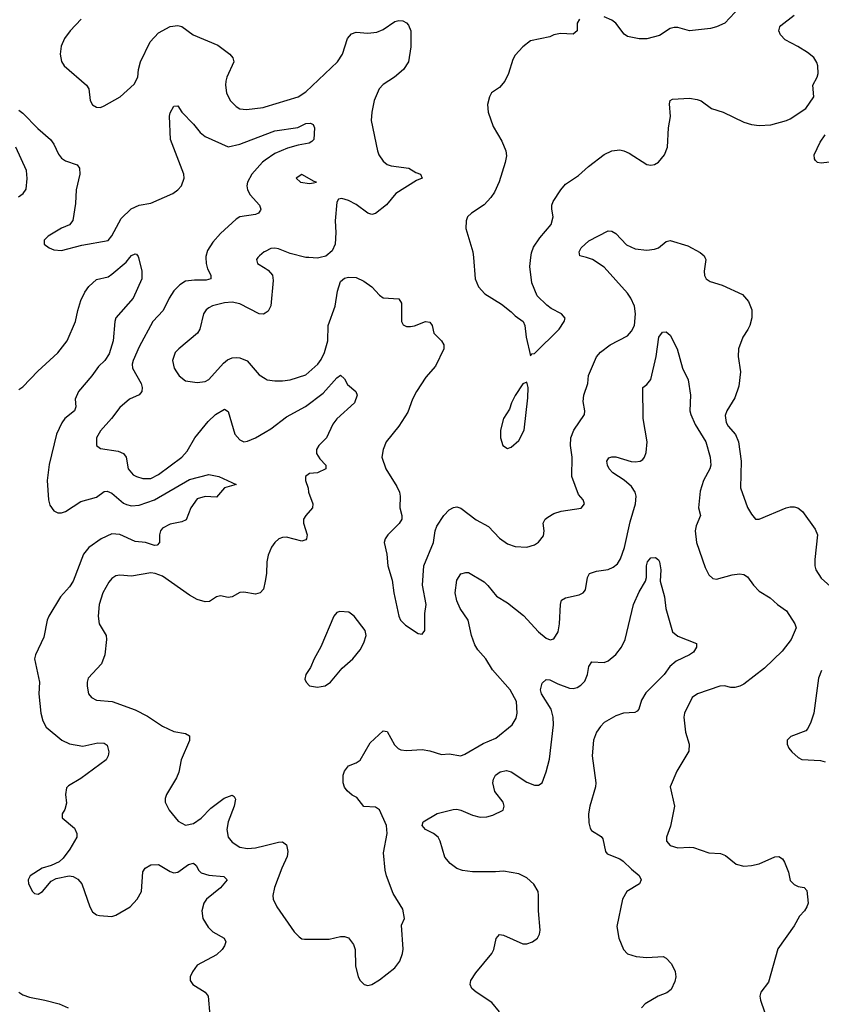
# Model space of a CAD drawing. Header units: inches. Extents: x 2143765 to 2212928, y 878963 to 1017374.
# Tile 62 of 256: x 2148734 to 2152870, y 926148 to 931227. Entities that reach past the tile are written whole.
import ezdxf

# ---------------------------------------------------------------- set-up
doc = ezdxf.new("R2010")
doc.units = ezdxf.units.IN
doc.header["$MEASUREMENT"] = 0
for name, color, linetype in [('C1942', 7, 'Continuous'), ('C1943', 7, 'Continuous'), ('C1952', 7, 'Continuous'), ('C1953', 7, 'Continuous')]:
    doc.layers.add(name, color=color, linetype=linetype)

msp = doc.modelspace()

# ---------------------------------------------------------------- linework, layer by layer
at = {"layer": 'C1942', "color": 5}
for points, elevation in [([(2148730, 929320.3), (2148750, 929333.8), (2148826.6, 929413.4), (2148930.5, 929509.5), (2148978.5, 929570), (2149021, 929670), (2149033.1, 929726.9), (2149050, 929778), (2149070, 929821.3), (2149090, 929850.3), (2149130, 929886.4), (2149190, 929901.6), (2149210, 929914.4), (2149282.9, 929977.1), (2149301.6, 930000)], 420), ([(2149346.9, 930000), (2149364.2, 929930), (2149364, 929890), (2149318.5, 929790), (2149230.2, 929690), (2149223.9, 929670), (2149215.5, 929570), (2149195.8, 929504.2), (2149173.6, 929470), (2149141.3, 929438.7), (2149106.1, 929390), (2149037.2, 929310), (2149020.2, 929270), (2149024.2, 929230), (2149016.9, 929210), (2148967.3, 929170), (2148951.8, 929148.2), (2148924.4, 929090), (2148886.6, 928933.4), (2148876.1, 928850), (2148882.6, 928750), (2148890, 928722.4), (2148910, 928694), (2148930, 928684.2), (2148950, 928683.5), (2148970, 928690.2), (2149050, 928741.8), (2149130, 928764.4), (2149170, 928794), (2149184.4, 928795.6), (2149210, 928784.4), (2149270, 928733.1), (2149285.5, 928725.5), (2149310, 928719.8), (2149350, 928722.5), (2149430, 928751.1), (2149610, 928856.1), (2149710, 928881.7), (2149760.7, 928870), (2149850.8, 928830), (2149790, 928811.5), (2149750, 928764.2), (2149690, 928768.1), (2149650, 928755), (2149616.5, 928710), (2149592.6, 928647.4), (2149570, 928636.8), (2149510, 928625.6), (2149470, 928605.1), (2149459.8, 928590), (2149455.5, 928570), (2149455.8, 928530), (2149443.2, 928516.8), (2149430, 928514), (2149383.7, 928530), (2149330, 928535), (2149250, 928571), (2149210, 928574.6), (2149154.7, 928550), (2149090, 928504.4), (2149063.8, 928470), (2149008.9, 928330), (2148990, 928302), (2148943.7, 928250), (2148884.4, 928150), (2148876.1, 928130), (2148857.8, 928042.2), (2148814.6, 927950), (2148810.3, 927930), (2148835.2, 927810), (2148832.9, 927750), (2148843.6, 927650), (2148852.8, 927610), (2148870, 927577.6), (2148950.9, 927510.9), (2148990, 927491.2), (2149059, 927479), (2149136.2, 927496.2), (2149170, 927495.6), (2149184.6, 927484.6), (2149193.1, 927450), (2149190.3, 927430), (2149179.5, 927410), (2149050, 927312.4), (2148985.1, 927274.9), (2148975.2, 927264.7), (2148970.2, 927230), (2148975.2, 927184.8), (2148967, 927153), (2148953, 927130), (2148953.4, 927110), (2149016.4, 927056.4), (2149029.1, 927030), (2149028.1, 927010), (2148992.4, 926947.6), (2148958, 926902), (2148937.6, 926882.4), (2148896.5, 926863.5), (2148850, 926849.6), (2148788.4, 926810), (2148777.6, 926790), (2148779.5, 926770), (2148799.3, 926730), (2148810, 926719.3), (2148830, 926716.4), (2148851.3, 926730), (2148897, 926783), (2148922.9, 926797.1), (2148988.5, 926811.6), (2149010, 926807.9), (2149033.9, 926793.8), (2149054.6, 926770), (2149095.2, 926650), (2149110, 926625.3), (2149130, 926610.3), (2149146.1, 926606.1), (2149210, 926600.2), (2149230, 926607.1), (2149303.5, 926650), (2149340.3, 926690), (2149362, 926730), (2149369, 926831), (2149381.3, 926850), (2149410, 926867.1), (2149450, 926869.3), (2149510, 926832.3), (2149530, 926825.5), (2149550, 926830.3), (2149605.1, 926870), (2149630, 926875.3), (2149644.5, 926864.5), (2149658.2, 926838.2), (2149670, 926826), (2149710, 926814.3), (2149787.3, 926807.3), (2149804.4, 926790), (2149770, 926748.7), (2149698, 926690), (2149684.7, 926670), (2149672.9, 926630), (2149678.4, 926590), (2149705.7, 926545.7), (2149730, 926522.6), (2149788.5, 926490), (2149796.9, 926470), (2149791.4, 926450), (2149778, 926430), (2149750, 926403.1), (2149650.3, 926349.7), (2149624.8, 926315.2), (2149612.7, 926290), (2149613, 926270), (2149627.7, 926250), (2149690, 926210.3), (2149706, 926190), (2149714.7, 926090)], 420), ([(2149694.5, 930000), (2149695.3, 929970), (2149702.5, 929942.5), (2149719.7, 929910), (2149720.4, 929890), (2149696.3, 929883.7), (2149635.8, 929884.2), (2149590, 929878.5), (2149559.7, 929860.3), (2149530, 929828.5), (2149505.2, 929790), (2149473.4, 929726.6), (2149420.9, 929670), (2149350, 929540.4), (2149319.5, 929470), (2149313.9, 929450), (2149315.8, 929430), (2149360.2, 929350), (2149366.3, 929330), (2149364.9, 929310), (2149350, 929291.8), (2149301, 929270), (2149250, 929226), (2149208, 929170), (2149150, 929106), (2149130.3, 929070), (2149130.3, 929030.4), (2149150, 929014.4), (2149242.2, 929002.2), (2149269.2, 928989.2), (2149283.1, 928970), (2149293.4, 928910), (2149320, 928880), (2149336.3, 928870), (2149370, 928859.7), (2149410, 928861), (2149450, 928880.6), (2149570.9, 928970), (2149598.2, 929001.8), (2149637.8, 929070), (2149705.7, 929154.3), (2149743.5, 929190), (2149790, 929218), (2149810, 929206.8), (2149844, 929090), (2149870, 929059.5), (2149890.3, 929050.3), (2149910, 929052.4), (2149950, 929070.2), (2150000, 929099.2)], 440), ([(2149963.4, 930000), (2149956.3, 929990), (2149960.7, 929970), (2150000, 929944.9)], 460), ([(2150000, 929713.8), (2149991.5, 929708.5), (2149970, 929710.8), (2149870, 929761), (2149830, 929769.8), (2149790, 929766.6), (2149729.4, 929750.6), (2149710, 929741.1), (2149695.8, 929730), (2149682, 929710), (2149663.6, 929630), (2149651.7, 929610), (2149554.9, 929530), (2149536.5, 929510), (2149522.3, 929470), (2149531.6, 929430), (2149542.3, 929410), (2149557, 929390), (2149590, 929364.4), (2149650, 929355.6), (2149690, 929361.5), (2149710, 929372), (2149785.1, 929454.9), (2149806.9, 929473.1), (2149830, 929483.6), (2149850, 929484.7), (2149870, 929483.2), (2149907, 929467), (2149970, 929395.8), (2150000, 929376.8)], 460), ([(2150000, 928331.6), (2149992.4, 928290), (2149974.8, 928270), (2149950, 928264.2), (2149890, 928273.3), (2149870, 928271.8), (2149830, 928249.5), (2149810, 928247), (2149770, 928255.1), (2149750, 928249.5), (2149714, 928226), (2149690, 928223.5), (2149650, 928236), (2149610, 928258), (2149470, 928356.2), (2149432.7, 928370), (2149410, 928373.3), (2149310, 928357.2), (2149250, 928361.3), (2149230, 928357.6), (2149210, 928344.5), (2149193.9, 928326.1), (2149162, 928270), (2149143.7, 928210), (2149138.4, 928150), (2149143.8, 928110), (2149179.3, 928050), (2149181.6, 928030), (2149173, 927950), (2149156.2, 927903.8), (2149088, 927830), (2149081.6, 927810), (2149081.3, 927790), (2149088.7, 927750), (2149103.8, 927730), (2149130, 927717.4), (2149211.3, 927710), (2149330, 927667.9), (2149393.7, 927633.7), (2149470, 927582.6), (2149530, 927556), (2149590, 927545.3), (2149610, 927533.4), (2149610, 927509.2), (2149567, 927410), (2149554.4, 927345.6), (2149543, 927317), (2149490.8, 927230), (2149484, 927210), (2149484, 927190), (2149504.9, 927150), (2149552.1, 927092.1), (2149590, 927072.2), (2149630, 927080.8), (2149670, 927109.1), (2149720.3, 927159.7), (2149788.7, 927211.3), (2149830, 927226.7), (2149839.9, 927219.9), (2149846.7, 927206.7), (2149839.7, 927170), (2149809.4, 927090), (2149802.6, 927050), (2149810, 927010.7), (2149830, 926984.9), (2149870, 926958.5), (2149910, 926951.2), (2149950, 926955.6), (2150000, 926967.4)], 440), ([(2148730, 926210.9), (2148750, 926197.2), (2148784.1, 926184.1), (2148864, 926170), (2148938, 926150), (2148984.7, 926130)], 380)]:
    msp.add_lwpolyline(points, dxfattribs=dict(at, elevation=elevation))
at = {"layer": 'C1943', "color": 5}
for points, elevation in [([(2149051.4, 931230), (2148994.3, 931170), (2148964.4, 931130), (2148947.9, 931090), (2148942.3, 931050), (2148950, 931011), (2148963.8, 930990), (2149078.7, 930890), (2149090.3, 930870), (2149097.1, 930810), (2149110, 930787.7), (2149130, 930775.5), (2149150, 930774.9), (2149170, 930782.4), (2149252.7, 930830), (2149324.8, 930895.3), (2149344.2, 930930), (2149346.6, 930970), (2149357.7, 931010), (2149407, 931113), (2149450, 931159.2), (2149510, 931192.6), (2149550, 931197.6), (2149570, 931192.3), (2149629, 931149), (2149756.4, 931096.4), (2149818.2, 931050), (2149834.4, 931030), (2149839.1, 931010), (2149802.7, 930930), (2149797.7, 930910), (2149795.2, 930890), (2149800.2, 930850), (2149819.5, 930810), (2149850, 930779.5), (2149870, 930767.4), (2149904.2, 930764.2), (2149990, 930774.6), (2150000, 930777.6)], 460), ([(2148730, 930760.7), (2148750, 930745.5), (2148826.8, 930666.8), (2148892.2, 930610), (2148910, 930585.5), (2148933.6, 930533.6), (2148950, 930512.2), (2148970, 930499.5), (2149030, 930479.1), (2149041.6, 930461.6), (2149043.7, 930430), (2149025.7, 930350), (2149021.6, 930278.4), (2149008.2, 930191.8), (2148990.4, 930169.6), (2148950, 930151.6), (2148880.7, 930110), (2148860.7, 930090), (2148860.7, 930070), (2148886, 930050), (2148910, 930040.5), (2148950, 930037.1), (2149055.1, 930064.9), (2149190, 930087.4), (2149210, 930112.7), (2149258, 930202), (2149309, 930251), (2149350, 930270.2), (2149410, 930281.2), (2149523.6, 930330), (2149550, 930348.9), (2149568.3, 930370), (2149582.6, 930410), (2149580.9, 930430), (2149511.4, 930610), (2149506, 930730), (2149510, 930746.8), (2149530, 930780.7), (2149550, 930782.8), (2149570.4, 930750), (2149630, 930688.5), (2149664.9, 930644.9), (2149690, 930624.2), (2149810, 930572.2), (2149870, 930585.2), (2150000, 930634.5)], 440), ([(2148727, 930313), (2148752.4, 930330), (2148766.5, 930353.5), (2148772.6, 930407.4), (2148768.4, 930450), (2148713.1, 930570)], 440), ([(2150000, 930501.9), (2149987, 930493), (2149931.4, 930430), (2149910.1, 930390), (2149905.1, 930370), (2149908.6, 930350), (2149923.1, 930323.1), (2149971.6, 930270), (2149978, 930250), (2149975.8, 930244.2), (2149965.5, 930230), (2149950, 930222.2), (2149870, 930209.7), (2149850, 930197.7), (2149770, 930124.1), (2149730, 930080.4), (2149703.4, 930036.6), (2149694.4, 930005.6), (2149694.5, 930000)], 440), ([(2150000, 930032.2), (2149995.5, 930030), (2149970.5, 930010), (2149963.4, 930000)], 460), ([(2149301.6, 930000), (2149310, 930010.3), (2149330, 930019.1), (2149337.1, 930017.1), (2149345.5, 930005.5), (2149346.9, 930000)], 420)]:
    msp.add_lwpolyline(points, dxfattribs=dict(at, elevation=elevation))
at = {"layer": 'C1952', "color": 5}
for points, elevation in [([(2150000, 929376.8), (2150010.3, 929370.3), (2150050, 929363.6), (2150090, 929364.9), (2150130.3, 929370.3), (2150210, 929394.9), (2150272, 929450), (2150290, 929474.4), (2150306.6, 929510), (2150323.1, 929570), (2150325.7, 929650), (2150361, 929750), (2150373.5, 929826.5), (2150390, 929876), (2150410, 929894), (2150430, 929899.1), (2150470, 929898), (2150510, 929879.3), (2150550, 929848.4), (2150590, 929805.5), (2150610, 929792.2), (2150690, 929787.3), (2150704.4, 929764.4), (2150704.4, 929670), (2150712.8, 929652.8), (2150730, 929644.9), (2150750, 929644.9), (2150771.5, 929648.5), (2150828, 929670), (2150850, 929666.8), (2150862, 929650), (2150870.7, 929610), (2150910, 929570.7), (2150923, 929550), (2150923, 929530), (2150879.5, 929440.5), (2150830, 929382.7), (2150781.7, 929310), (2150760.3, 929270), (2150736.5, 929203.5), (2150690.2, 929129.8), (2150624.9, 929050), (2150608.7, 929010), (2150603.1, 928970), (2150622.4, 928910), (2150679.6, 928819.6), (2150694, 928790), (2150697.6, 928770), (2150695.5, 928710), (2150706, 928670), (2150705.5, 928650), (2150692.4, 928627.6), (2150634, 928570), (2150618.8, 928550), (2150614, 928530), (2150628.2, 928470), (2150633, 928410), (2150655.5, 928335.5), (2150664.9, 928270), (2150690.6, 928150.6), (2150698, 928130), (2150724.5, 928104.5), (2150790, 928061), (2150810, 928058), (2150824, 928076), (2150824.1, 928164.1), (2150831.6, 928210), (2150811.5, 928310), (2150818.9, 928410), (2150868.6, 928530), (2150877.6, 928590), (2150886.1, 928613.9), (2150922.7, 928670), (2150950, 928698.3), (2150971.7, 928711.7), (2150990, 928714), (2151010, 928706.7), (2151090, 928646.9), (2151153, 928613), (2151210, 928552), (2151250, 928522.6), (2151290, 928510.4), (2151350, 928506.4), (2151390, 928518.4), (2151410, 928532.7), (2151436.1, 928563.9), (2151440.5, 928590), (2151435.4, 928630), (2151446, 928650), (2151458.2, 928661.8), (2151490, 928680.3), (2151528.1, 928691.9), (2151631.8, 928708.2), (2151648.7, 928730), (2151642, 928750), (2151618, 928778), (2151582.4, 928870), (2151584.8, 928970), (2151575.3, 929030), (2151578, 929070), (2151593.3, 929110), (2151648.5, 929190), (2151649.8, 929210), (2151642, 929258), (2151645.1, 929290), (2151664.7, 929350), (2151668.5, 929391.6), (2151710, 929487.3), (2151730, 929511.7), (2151780.5, 929550), (2151870, 929596.9), (2151890, 929620.3), (2151905.8, 929650), (2151911.9, 929710), (2151905.5, 929750), (2151887.5, 929790), (2151870, 929815.8), (2151750, 929950.8), (2151690, 929990.8), (2151658.7, 930000)], 460), ([(2150284.7, 930000), (2150270, 929996.4), (2150226.5, 930000)], 460), ([(2151075, 930000), (2151084.4, 929890), (2151100.5, 929850), (2151133.1, 929813.1), (2151219.5, 929759.5), (2151270, 929720.7), (2151290, 929698.8), (2151331, 929671), (2151341, 929650), (2151346.8, 929590), (2151370, 929494), (2151376.4, 929503.6), (2151390, 929506), (2151517.2, 929630), (2151544, 929670), (2151548, 929688), (2151528.7, 929710), (2151476.6, 929736.6), (2151453.8, 929753.8), (2151403.2, 929803.2), (2151376.2, 929870), (2151365.4, 929954.6), (2151371.3, 930000)], 480), ([(2152269.8, 930000), (2152274.4, 929990), (2152266, 929930), (2152268.1, 929908.1), (2152275.5, 929890), (2152296.5, 929876.5), (2152358.2, 929858.2), (2152464, 929810), (2152494.2, 929774.2), (2152511.1, 929731.1), (2152511.3, 929690), (2152501.3, 929650), (2152491.6, 929628.4), (2152464.4, 929590), (2152442.4, 929530), (2152440.9, 929490), (2152453.2, 929410), (2152443.8, 929336.2), (2152423.5, 929276.5), (2152382, 929210), (2152373.9, 929186.1), (2152379.1, 929150), (2152389.2, 929130), (2152427.8, 929087.8), (2152443.5, 929050), (2152456.2, 928950), (2152452.5, 928812.5), (2152490, 928711), (2152510, 928676), (2152531, 928651), (2152550, 928650.8), (2152689.4, 928710), (2152710, 928714), (2152730, 928714.6), (2152748.9, 928708.9), (2152773, 928690), (2152838.3, 928598.3), (2152850.5, 928570), (2152836.7, 928443.3), (2152836.4, 928410), (2152841.6, 928390), (2152870, 928345.5), (2152932.4, 928290)], 460), ([(2150000, 929944.9), (2150015.2, 929935.2), (2150039, 929910), (2150042.4, 929882.4), (2150029.3, 929750.7), (2150016.3, 929723.7), (2150000, 929713.8)], 460), ([(2150000, 926967.4), (2150070, 926983.8), (2150090, 926985.3), (2150110.2, 926970.2), (2150116.9, 926936.9), (2150114.2, 926910), (2150086, 926850), (2150048.8, 926750), (2150040.4, 926710), (2150042.4, 926690), (2150061.3, 926650), (2150150, 926522), (2150175.9, 926495.9), (2150190, 926486), (2150203.5, 926483.5), (2150330, 926484.9), (2150390, 926498), (2150410, 926498), (2150430, 926490.7), (2150456.5, 926456.5), (2150465.3, 926430), (2150466.3, 926346.3), (2150480.4, 926290), (2150490, 926270.8), (2150510.5, 926250.5), (2150530, 926244.9), (2150550, 926250.5), (2150590, 926273.4), (2150670, 926336.4), (2150695.4, 926370), (2150709.8, 926410), (2150712.3, 926432.2), (2150703.7, 926556.3), (2150719, 926590), (2150710, 926638), (2150660.4, 926720.4), (2150626.6, 926810), (2150620.1, 926840.1), (2150611.8, 926930), (2150629.7, 927030), (2150627.1, 927070), (2150590, 927151.8), (2150570, 927164.5), (2150510, 927169.2), (2150474.1, 927214.2), (2150450, 927226.3), (2150423.5, 927250), (2150410, 927267.6), (2150402.6, 927290), (2150403, 927330), (2150409.9, 927350), (2150430, 927377.4), (2150470, 927393), (2150490, 927407.7), (2150542.6, 927497.4), (2150610, 927558), (2150630, 927555.5), (2150667.3, 927487.3), (2150687.1, 927467.1), (2150700.7, 927460.7), (2150730, 927457.6), (2150810, 927462.4), (2150850, 927456.2), (2150910, 927437.3), (2150950, 927440.3), (2151010, 927430.3), (2151030, 927437.6), (2151125.9, 927494.1), (2151190, 927520.8), (2151275.1, 927590), (2151295.4, 927624.6), (2151301.4, 927650), (2151296.8, 927710), (2151265, 927770), (2151173.1, 927873.1), (2151138.5, 927930), (2151097, 927977), (2151081.9, 928001.9), (2151064.9, 928050), (2151048.4, 928130), (2151007, 928190), (2150988.7, 928230), (2150981.2, 928270), (2150990, 928336.3), (2151010, 928368), (2151036.1, 928376.1), (2151050, 928374.9), (2151130, 928327.1), (2151150, 928309), (2151194.3, 928254.3), (2151250, 928219.3), (2151334, 928154), (2151410, 928068.9), (2151450, 928037), (2151471.2, 928028.8), (2151490, 928032.7), (2151511.8, 928070), (2151518.4, 928110), (2151523.5, 928210), (2151530, 928232.2), (2151550, 928244.9), (2151620.1, 928259.9), (2151640.9, 928270), (2151653.1, 928286.9), (2151663, 928350), (2151674.5, 928370), (2151710, 928383.2), (2151770, 928391.2), (2151796.9, 928403.1), (2151819, 928421), (2151834.6, 928445.4), (2151855.2, 928504.8), (2151883.8, 928636.2), (2151911.9, 928730), (2151914.7, 928770), (2151909.9, 928790), (2151890, 928819.2), (2151852, 928852), (2151793.5, 928890), (2151775.6, 928910), (2151766, 928930), (2151763.6, 928950), (2151773.4, 928966.6), (2151790, 928972.2), (2151810, 928972.8), (2151888.6, 928948.6), (2151910, 928946.2), (2151935.1, 928950), (2151950, 928959.1), (2151957.5, 928970), (2151966.2, 928993.8), (2151970.7, 929050), (2151950.6, 929169.4), (2151949.7, 929330), (2151970, 929346), (2151990, 929370.6), (2152017.8, 929490), (2152032.4, 929590), (2152050, 929615.3), (2152070, 929616.4), (2152090, 929599.1), (2152126, 929530), (2152154, 929430), (2152182.4, 929370), (2152194.9, 929290), (2152192.3, 929210), (2152196.2, 929190), (2152219.2, 929139.2), (2152275, 929050), (2152296.5, 928970), (2152299.7, 928930), (2152295.2, 928910), (2152261.4, 928850), (2152245.6, 928794.4), (2152236.8, 928710), (2152246.9, 928670), (2152224, 928616), (2152219.8, 928590), (2152226.3, 928530), (2152270, 928400.5), (2152290, 928363), (2152310, 928344.4), (2152330, 928341.3), (2152410, 928364.2), (2152448.2, 928368.2), (2152470, 928365.5), (2152490, 928353.4), (2152519.5, 928310), (2152550, 928279.5), (2152605.5, 928245.5), (2152643.8, 928210), (2152690, 928177.6), (2152734, 928110), (2152739.5, 928090), (2152713.7, 928030), (2152668.7, 927970), (2152577.2, 927882.8), (2152470, 927799.8), (2152450, 927788.9), (2152423.1, 927783.1), (2152402.9, 927782.9), (2152370, 927791.1), (2152346, 927790), (2152230.6, 927750), (2152203.7, 927730), (2152164.9, 927650), (2152161.1, 927630), (2152168.5, 927551.5), (2152188.9, 927490), (2152186.6, 927453.4), (2152124.4, 927350), (2152090.6, 927270), (2152112, 927170), (2152092.5, 927067.5), (2152070.8, 927010), (2152071, 926990), (2152090, 926966.8), (2152130, 926954.8), (2152190, 926959.3), (2152210, 926956.4), (2152288.9, 926928.9), (2152350, 926926.4), (2152375.8, 926915.8), (2152430.3, 926870.3), (2152470, 926860.9), (2152510, 926863.6), (2152550, 926872.6), (2152630, 926908.5), (2152650.3, 926910.3), (2152670, 926899.1), (2152680.5, 926880.5), (2152700.4, 926830), (2152710, 926787.3), (2152730, 926766.4), (2152750, 926755.5), (2152782, 926750), (2152795.2, 926735.2), (2152802.4, 926670), (2152795.8, 926650), (2152783.8, 926630), (2152757.8, 926602.2), (2152730, 926552.3), (2152645.4, 926434.6), (2152597.5, 926262.5), (2152557.3, 926210), (2152553.4, 926190), (2152556.3, 926170), (2152577.1, 926110)], 440), ([(2150000, 929099.2), (2150030, 929116.5), (2150110, 929179), (2150208.2, 929231.8), (2150298.9, 929301.2), (2150370, 929380.3), (2150390, 929393.1), (2150410, 929374), (2150424.6, 929344.6), (2150468, 929310), (2150474.9, 929290), (2150461.3, 929250), (2150370, 929167.8), (2150350, 929140.7), (2150316.1, 929070), (2150276.5, 929030), (2150265.5, 929010), (2150265.5, 928990), (2150281.8, 928961.8), (2150313.1, 928930), (2150314, 928910), (2150270, 928889.8), (2150230, 928886.3), (2150208.5, 928870), (2150208.8, 928850), (2150222.4, 928810), (2150224.4, 928790), (2150246.4, 928730), (2150245.5, 928710), (2150210.2, 928669.8), (2150198.7, 928650), (2150197.4, 928630), (2150216.9, 928570), (2150214, 928550), (2150210, 928544.5), (2150190, 928537.4), (2150110, 928558.3), (2150090, 928556.9), (2150070.3, 928549.7), (2150050.3, 928529.7), (2150033.5, 928506.5), (2150015.8, 928464.2), (2150008.9, 928430), (2150007, 928370), (2150000, 928331.6)], 440), ([(2151209.7, 926110), (2151170, 926157.4), (2151089.4, 926210), (2151066.6, 926230), (2151058.4, 926250), (2151062.4, 926270), (2151086.9, 926310), (2151169.7, 926410), (2151180.5, 926430), (2151193, 926487), (2151210, 926507.3), (2151230, 926504.4), (2151330, 926459.5), (2151350, 926459.5), (2151379, 926470), (2151405.2, 926490), (2151416, 926510), (2151419.3, 926530), (2151411.2, 926630), (2151411.1, 926710), (2151408.3, 926730), (2151387, 926767), (2151350, 926799.7), (2151310, 926820.4), (2151230, 926835.3), (2151189, 926831), (2151070, 926830.8), (2151017.8, 926837.8), (2150990, 926848.3), (2150954.3, 926874.3), (2150927.1, 926907.1), (2150903.5, 926990), (2150892.3, 927010), (2150869.1, 927029.1), (2150827.6, 927050), (2150809.7, 927070.3), (2150815.1, 927090), (2150888.5, 927131.5), (2150970, 927152.9), (2150990, 927154.9), (2151010, 927150.2), (2151070, 927124.4), (2151110, 927114), (2151144.1, 927115.9), (2151175.9, 927124.1), (2151229.2, 927150), (2151233.6, 927170), (2151228, 927190), (2151185.7, 927245.7), (2151175, 927290), (2151178.4, 927310), (2151188.7, 927330), (2151212.4, 927347.6), (2151245.8, 927354.2), (2151270, 927348.1), (2151350, 927294), (2151390, 927278.2), (2151410, 927278.5), (2151428.9, 927291.1), (2151450, 927348), (2151466.9, 927413.1), (2151488.5, 927590), (2151485.9, 927630), (2151475.6, 927670), (2151426.9, 927750), (2151421.9, 927770), (2151430, 927804.2), (2151450, 927824.2), (2151470, 927821.1), (2151510, 927800.6), (2151570, 927779), (2151590, 927777.7), (2151610, 927782.7), (2151630, 927794), (2151650, 927814.6), (2151664.1, 927850), (2151670, 927890.7), (2151685.6, 927914.4), (2151750, 927912.1), (2151770, 927920.2), (2151810, 927952.4), (2151838.6, 927990), (2151857.7, 928030), (2151900.4, 928210), (2151930, 928276.3), (2151962.4, 928330), (2151968.2, 928350), (2151967.4, 928410), (2151973.6, 928430), (2151990, 928450.4), (2152013.7, 928453.7), (2152030, 928440.7), (2152034.9, 928430), (2152041.7, 928390), (2152038, 928330), (2152061.1, 928250), (2152067.4, 928190), (2152103, 928070), (2152130, 928046.4), (2152226, 928010), (2152225.5, 927990), (2152210, 927964.2), (2152190.5, 927950), (2152122, 927918), (2152089.2, 927890.8), (2152059.5, 927850), (2151965.1, 927754.9), (2151942.4, 927717.6), (2151929, 927671), (2151919.7, 927660.3), (2151907.3, 927652.7), (2151850, 927649.7), (2151810, 927635.6), (2151750, 927602.4), (2151730, 927581.7), (2151710, 927551.1), (2151695, 927510), (2151687.4, 927430), (2151706.4, 927290), (2151705.5, 927270), (2151675, 927170), (2151669.4, 927130), (2151670, 927084.7), (2151676.9, 927056.9), (2151684.6, 927044.6), (2151733.5, 927013.5), (2151742, 927002), (2151756.7, 926936.7), (2151764.3, 926924.3), (2151830, 926898.8), (2151847.1, 926887.1), (2151890, 926844.4), (2151930, 926812.9), (2151940.2, 926790), (2151932.2, 926770), (2151867.2, 926730), (2151843.5, 926690), (2151814.2, 926550), (2151825.8, 926490), (2151850.2, 926430.2), (2151869.2, 926409.2), (2151914.6, 926394.6), (2151970, 926389.3), (2152054.4, 926394.4), (2152070, 926386.4), (2152097.5, 926357.5), (2152116.6, 926316.6), (2152118.8, 926290), (2152114.8, 926265.2), (2152095.7, 926224.3), (2152072.4, 926207.6), (2152028.7, 926190), (2151962, 926150), (2151943, 926130)], 420), ([(2152870.4, 927870), (2152856.4, 927830), (2152830.7, 927650), (2152816.8, 927603.2), (2152801, 927570), (2152790, 927559), (2152712, 927530), (2152694, 927510), (2152694, 927490), (2152702, 927470), (2152718, 927450), (2152750, 927421), (2152770, 927411.3), (2152865.4, 927405.4), (2152890, 927398)], 460)]:
    msp.add_lwpolyline(points, dxfattribs=dict(at, elevation=elevation))
for points, elevation in [([(2151350, 929358), (2151330, 929348.7), (2151290, 929288.7), (2151270.8, 929250), (2151262, 929218), (2151230.8, 929170), (2151214, 929110), (2151214, 929070), (2151226.8, 929030), (2151250, 929016), (2151270, 929022.8), (2151310, 929056), (2151337.6, 929110), (2151356.6, 929276.6), (2151357.2, 929330)], 480), ([(2150385.8, 928174.2), (2150370, 928169), (2150354.8, 928150), (2150288.3, 927991.7), (2150253.4, 927930), (2150234.9, 927885.1), (2150211, 927850), (2150205.4, 927825.4), (2150211.3, 927810), (2150230, 927791.3), (2150270, 927784), (2150290, 927787.3), (2150310, 927790.8), (2150337.2, 927810), (2150397.7, 927882.3), (2150452.3, 927930), (2150490, 927976), (2150510, 928012), (2150521.2, 928050), (2150516.5, 928076.5), (2150459, 928150), (2150431.5, 928171.5)], 460)]:
    msp.add_lwpolyline(points, close=True, dxfattribs=dict(at, elevation=elevation))
at = {"layer": 'C1953', "color": 5}
for points, elevation in [([(2151371.3, 930000), (2151374.7, 930025.3), (2151385.7, 930054.3), (2151417.7, 930102.3), (2151476.3, 930170), (2151486.3, 930210), (2151479.1, 930250), (2151480.4, 930270), (2151487.1, 930290), (2151525.3, 930350), (2151550, 930378), (2151616.4, 930423.6), (2151669.3, 930470.7), (2151750, 930531.4), (2151790, 930551.3), (2151830, 930556.1), (2151851.2, 930551.2), (2151878.8, 930538.8), (2151970, 930480.4), (2151990, 930476.4), (2152010, 930480.4), (2152030, 930492.7), (2152060.5, 930530), (2152076.3, 930570), (2152082.4, 930670), (2152091.3, 930728.7), (2152087.5, 930792.5), (2152089.6, 930810.4), (2152102.5, 930817.5), (2152190, 930822), (2152230, 930816), (2152250, 930808.4), (2152304, 930770), (2152364, 930750), (2152470, 930699.5), (2152510, 930687), (2152550, 930681.3), (2152610, 930684.9), (2152690, 930707.2), (2152710, 930716), (2152790, 930768.9), (2152830.7, 930830), (2152826.4, 930890), (2152848.4, 930930), (2152854, 930950), (2152852.6, 930990), (2152847.2, 931007.2), (2152831.8, 931031.8), (2152798.4, 931058.4), (2152749.7, 931089.7), (2152683.4, 931123.4), (2152659.7, 931150), (2152651.3, 931170), (2152655.6, 931190), (2152662, 931198), (2152729.4, 931250)], 480), ([(2152450, 931291.8), (2152371.8, 931210), (2152330.1, 931189.9), (2152298.4, 931181.6), (2152190, 931169.8), (2152130, 931187.8), (2152110, 931187.6), (2152090, 931181.6), (2152034.5, 931145.5), (2151970, 931128.6), (2151930, 931128.5), (2151870, 931141.3), (2151852.9, 931152.9), (2151810, 931209.6), (2151790, 931225.1), (2151750, 931242)], 480), ([(2150000, 930777.6), (2150171.1, 930830), (2150210, 930855.4), (2150374.2, 931010), (2150399.2, 931050), (2150424.7, 931130), (2150445.9, 931154.1), (2150470, 931162.4), (2150530, 931158.3), (2150576.8, 931163.2), (2150610, 931176.5), (2150670, 931218.7), (2150690, 931223.7), (2150710, 931221.3), (2150730, 931210.4), (2150739.6, 931199.6), (2150752.2, 931170), (2150752.3, 931087.7), (2150740.3, 931010), (2150714, 930970), (2150668.6, 930931.4), (2150610, 930892.9), (2150588.1, 930870), (2150562.2, 930810), (2150550.2, 930750), (2150548.1, 930708.1), (2150580.3, 930550), (2150587, 930530), (2150610, 930497.1), (2150630, 930480.3), (2150650, 930473.1), (2150741.4, 930461.4), (2150778.4, 930438.4), (2150802, 930430), (2150810.8, 930410), (2150781.6, 930398.4), (2150675.5, 930330), (2150627.2, 930272.8), (2150570, 930227), (2150550, 930222.9), (2150530, 930229.6), (2150470, 930273.3), (2150430, 930295.1), (2150395.3, 930304.7), (2150378, 930302), (2150370, 930286), (2150361.3, 930190), (2150364.9, 930130), (2150361.6, 930070), (2150345.5, 930034.5), (2150313, 930007), (2150284.7, 930000)], 460), ([(2151622, 931230), (2151610.6, 931210), (2151610.6, 931169.4), (2151590, 931153.2), (2151524.4, 931155.6), (2151490.7, 931149.3), (2151470, 931139), (2151370, 931118), (2151330, 931087.6), (2151290, 931045.1), (2151277.8, 931022.2), (2151255.9, 930950), (2151237.5, 930910), (2151210, 930877.2), (2151168.2, 930850), (2151158.4, 930830), (2151148.4, 930790), (2151150.4, 930750), (2151176.7, 930676.7), (2151221.3, 930601.3), (2151243.1, 930550), (2151244.9, 930524.9), (2151238.2, 930490), (2151208.6, 930391.4), (2151183.1, 930336.9), (2151165.3, 930310), (2151130, 930273), (2151065.5, 930230), (2151044.4, 930210), (2151037.6, 930190), (2151035.8, 930150), (2151072.4, 930030), (2151075, 930000)], 480), ([(2150000, 930634.5), (2150050, 930653.5), (2150168.7, 930671.3), (2150210, 930691.3), (2150234.1, 930694.1), (2150247.5, 930687.5), (2150255.6, 930670), (2150252.2, 930610), (2150241.5, 930598.5), (2150226.8, 930590), (2150170, 930579.9), (2150116.1, 930563.9), (2150050, 930536.5), (2150000, 930501.9)], 440), ([(2152912.5, 930492.5), (2152870, 930487.5), (2152851.2, 930491.2), (2152840.7, 930500.7), (2152834.6, 930510), (2152833.5, 930530), (2152864.5, 930595.5), (2152890, 930633.4)], 460), ([(2151658.7, 930000), (2151624.5, 930010), (2151621.1, 930030), (2151631.1, 930050), (2151670, 930086.7), (2151770, 930138.7), (2151790, 930136), (2151810, 930123.6), (2151865.7, 930065.7), (2151910, 930045.6), (2151970, 930038.1), (2152010, 930042.7), (2152030, 930050.2), (2152070, 930083.6), (2152090, 930088.5), (2152181.1, 930061.1), (2152245.7, 930025.7), (2152265.3, 930010), (2152269.8, 930000)], 460), ([(2150226.5, 930000), (2150210, 930001.4), (2150130, 930020.9), (2150070, 930045.4), (2150050, 930048.3), (2150030, 930046.6), (2150000, 930032.2)], 460)]:
    msp.add_lwpolyline(points, dxfattribs=dict(at, elevation=elevation))
at = {"layer": 'C1953', "color": 5, "elevation": 460}
msp.add_lwpolyline([(2150190, 930429), (2150161, 930410), (2150182, 930390), (2150230, 930382.8), (2150250, 930386), (2150266, 930390), (2150252.9, 930392.9)], close=True, dxfattribs=at)

doc.saveas('drawing.dxf')
